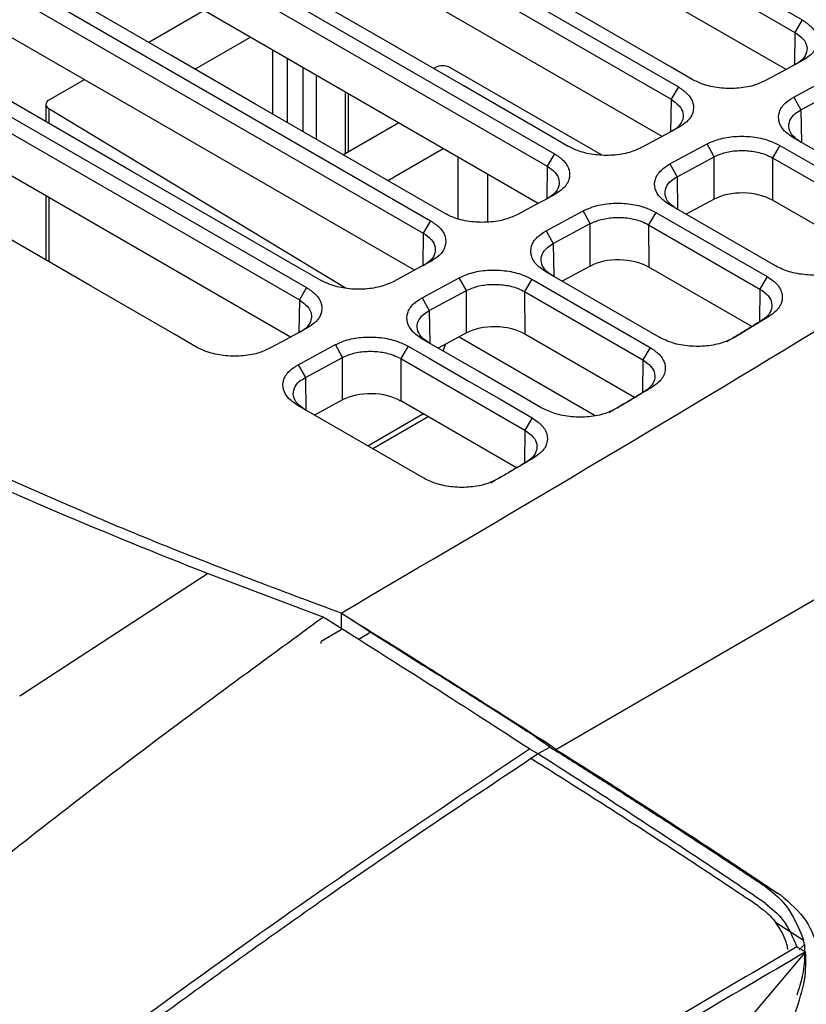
# Model space of a CAD drawing. Extents: x 106 to 315, y 19 to 260.
# Tile 130 of 132: x 285 to 295, y 233 to 247. Entities that reach past the tile are written whole.
import ezdxf

# ---------------------------------------------------------------- set-up
doc = ezdxf.new("R2010")
doc.units = 0
doc.layers.get('0').update_dxf_attribs({"linetype": 'CONTINUOUS'})

msp = doc.modelspace()

# ---------------------------------------------------------------- linework, layer by layer
at = {"color": 7, "linetype": 'CONTINUOUS'}
for p, q in [((286.992, 251.52), (295.385, 246.675)), ((286.891, 251.348), (295.284, 246.503)), ((295.16, 245.988), (286.892, 250.76)), ((285.275, 250.592), (293.668, 245.747)), ((285.173, 250.421), (293.566, 245.576)), ((293.442, 245.06), (285.175, 249.833)), ((283.557, 249.665), (291.95, 244.82)), ((283.456, 249.494), (291.849, 244.648)), ((291.725, 244.133), (283.457, 248.906)), ((281.84, 248.738), (290.233, 243.893)), ((281.738, 248.566), (290.131, 243.721)), ((290.008, 243.205), (281.74, 247.978)), ((280.123, 247.81), (288.515, 242.965)), ((280.021, 247.639), (288.414, 242.794)), ((288.29, 242.278), (280.022, 247.051)), ((287.095, 246.806), (286.326, 246.362)), ((295.385, 246.675), (295.284, 246.503)), ((286.967, 245.992), (287.736, 246.435)), ((288.468, 245.126), (288.468, 246.013)), ((290.3, 246.016), (290.275, 246.001)), ((292.6, 244.804), (290.502, 246.016)), ((285.433, 245.846), (284.941, 245.562)), ((295.268, 245.607), (295.782, 245.884)), ((289.095, 244.845), (289.095, 245.651)), ((293.668, 245.747), (293.566, 245.576)), ((295.367, 245.429), (295.881, 245.707)), ((284.899, 245.504), (284.899, 245.267)), ((295.268, 245.607), (295.367, 245.429)), ((284.939, 245.447), (289.062, 242.956)), ((289.794, 245.248), (289.025, 244.804)), ((293.551, 244.679), (294.065, 244.957)), ((294.163, 244.779), (294.065, 244.957)), ((296.61, 244.263), (295.265, 245.039)), ((289.639, 244.45), (290.408, 244.893)), ((291.95, 244.82), (291.849, 244.648)), ((295.073, 244.936), (294.972, 244.764)), ((295.073, 244.936), (296.506, 244.109)), ((293.551, 244.679), (293.649, 244.502)), ((293.649, 244.502), (294.163, 244.779)), ((294.165, 244.192), (294.163, 244.779)), ((294.972, 244.764), (296.404, 243.938)), ((294.972, 244.764), (294.973, 244.177)), ((284.899, 244.236), (284.899, 243.348)), ((294.165, 244.192), (293.774, 243.981)), ((296.292, 243.415), (294.973, 244.177)), ((291.833, 243.752), (292.347, 244.029)), ((292.446, 243.852), (292.347, 244.029)), ((293.356, 244.008), (293.254, 243.837)), ((293.356, 244.008), (294.898, 243.118)), ((295.015, 243.265), (293.547, 244.112)), ((290.233, 243.893), (290.131, 243.721)), ((291.932, 243.575), (292.446, 243.852)), ((292.447, 243.264), (292.446, 243.852)), ((291.833, 243.752), (291.932, 243.575)), ((293.254, 243.837), (294.797, 242.946)), ((293.254, 243.837), (293.256, 243.249)), ((291.97, 236.565), (303.791, 243.426)), ((293.403, 242.277), (291.83, 243.185)), ((292.447, 243.264), (292.057, 243.054)), ((294.684, 242.425), (293.256, 243.249)), ((290.116, 242.824), (290.63, 243.102)), ((290.729, 242.925), (290.63, 243.102)), ((291.638, 243.081), (291.537, 242.91)), ((291.638, 243.081), (293.277, 242.135)), ((294.898, 243.118), (294.797, 242.946)), ((288.515, 242.965), (288.414, 242.794)), ((290.215, 242.647), (290.729, 242.925)), ((290.73, 242.337), (290.729, 242.925)), ((291.537, 242.91), (293.175, 241.964)), ((291.537, 242.91), (291.538, 242.322)), ((290.116, 242.824), (290.215, 242.647)), ((294.931, 242.571), (294.446, 242.276)), ((294.931, 242.571), (294.82, 242.508)), ((290.73, 242.337), (290.34, 242.126)), ((293.061, 241.443), (291.538, 242.322)), ((288.399, 241.897), (288.913, 242.175)), ((289.011, 241.997), (288.913, 242.175)), ((289.921, 242.154), (289.819, 241.982)), ((293.277, 242.135), (293.175, 241.964)), ((288.497, 241.72), (289.011, 241.997)), ((289.013, 241.41), (289.011, 241.997)), ((289.819, 241.982), (291.541, 240.989)), ((289.819, 241.982), (289.821, 241.394)), ((288.399, 241.897), (288.497, 241.72)), ((293.306, 241.587), (293.195, 241.524)), ((289.013, 241.41), (288.622, 241.199)), ((291.425, 240.468), (289.821, 241.394)), ((290.14, 240.323), (288.395, 241.33)), ((290.127, 241.21), (289.365, 240.77)), ((291.642, 241.16), (291.541, 240.989)), ((291.668, 240.609), (291.559, 240.547)), ((287.14, 239), (284.537, 237.303)), ((288.744, 238.4), (287.141, 239.001)), ((288.992, 238.456), (288.992, 238.223)), ((288.992, 238.456), (289.403, 238.189)), ((288.992, 238.223), (288.715, 238.062)), ((289.403, 238.189), (289.236, 238.088)), ((288.715, 238.031), (288.715, 238.062)), ((291.834, 236.662), (291.639, 236.775)), ((291.97, 236.565), (291.834, 236.662)), ((291.602, 236.573), (291.723, 236.503)), ((291.892, 236.595), (291.721, 236.504)), ((295.081, 234.548), (294.857, 234.677)), ((295.012, 234.173), (295.404, 233.92)), ((295.417, 233.863), (295.404, 233.92)), ((295.431, 233.758), (294.501, 232.662)), ((295.31, 233.828), (295.431, 233.758)), ((295.343, 233.789), (295.417, 233.863))]:
    msp.add_line(p, q, dxfattribs=at)
at = {"color": 8, "linetype": 'CONTINUOUS'}
for p, q in [((295.284, 246.503), (295.278, 246.051)), ((288.048, 245.368), (288.048, 246.255)), ((288.251, 245.251), (288.251, 246.139)), ((288.647, 245.909), (288.647, 245.022)), ((289.053, 244.821), (289.053, 245.675)), ((293.566, 245.576), (293.56, 245.124)), ((284.939, 245.447), (284.939, 245.244)), ((295.367, 245.429), (295.375, 244.976)), ((290.617, 243.92), (290.617, 244.773)), ((291.021, 244.539), (291.021, 243.873)), ((291.849, 244.648), (291.843, 244.197)), ((293.649, 244.502), (293.657, 244.048)), ((284.939, 244.213), (284.939, 243.325)), ((290.131, 243.721), (290.125, 243.269)), ((291.932, 243.575), (291.94, 243.121)), ((294.797, 242.946), (294.791, 242.491)), ((288.414, 242.794), (288.408, 242.342)), ((290.215, 242.647), (290.223, 242.194)), ((290.628, 242.282), (292.513, 241.193)), ((293.175, 241.964), (293.169, 241.508)), ((288.497, 241.72), (288.505, 241.266)), ((290.201, 241.175), (289.432, 240.731)), ((290.127, 241.21), (290.134, 241.213)), ((291.541, 240.989), (291.535, 240.533))]:
    msp.add_line(p, q, dxfattribs=at)
at = {"color": 7, "linetype": 'CONTINUOUS', "flags": 128}
for points in [[(293.86, 245.851), (293.568, 246.019), (292.4, 246.693), (291.232, 247.367), (290.065, 248.041), (288.897, 248.715), (287.73, 249.389), (286.598, 250.043), (285.466, 250.696)], [(292.142, 244.923), (291.85, 245.092), (290.683, 245.766), (289.515, 246.44), (288.347, 247.114), (287.18, 247.788), (286.012, 248.462), (284.881, 249.115), (283.749, 249.769)], [(290.425, 243.996), (290.133, 244.164), (288.965, 244.838), (287.798, 245.512), (286.63, 246.186), (285.462, 246.861), (284.295, 247.535), (283.163, 248.188), (282.031, 248.841)], [(288.707, 243.068), (288.415, 243.237), (287.248, 243.911), (286.08, 244.585), (284.913, 245.259), (283.745, 245.933), (282.577, 246.607), (281.446, 247.261), (280.314, 247.914)], [(286.99, 242.141), (286.698, 242.31), (285.53, 242.984), (284.363, 243.658), (283.195, 244.332), (282.028, 245.006), (280.86, 245.68), (279.728, 246.333), (278.597, 246.986)], [(295.389, 246.111), (295.245, 246.034), (295.102, 245.956), (294.875, 245.834)], [(293.671, 245.184), (293.528, 245.106), (293.385, 245.029), (293.157, 244.906)], [(291.954, 244.256), (291.811, 244.179), (291.667, 244.102), (291.44, 243.979)], [(290.237, 243.329), (290.093, 243.252), (289.95, 243.174), (289.723, 243.052)], [(288.519, 242.402), (288.376, 242.324), (288.232, 242.247), (288.005, 242.124)], [(291.777, 241.296), (291.485, 241.465), (290.901, 241.802), (290.112, 242.257)], [(289.921, 242.154), (290.203, 241.991), (290.767, 241.665), (291.205, 241.413), (291.642, 241.16)]]:
    msp.add_lwpolyline(points, dxfattribs=at)
at = {"color": 7, "linetype": 'CONTINUOUS'}
for centre, radius, start, end in [((290.401, 245.821), 0.22, 62.6096, 117.3906), ((284.963, 245.504), 0.0621, 110.5504, 247.7175), ((372.601, 350.4), 139.518, 234.52888, 234.65616)]:
    msp.add_arc(centre, radius, start, end, dxfattribs=at)
at = {"color": 8, "linetype": 'CONTINUOUS'}
msp.add_arc((290.757, 242.016), 0.356, 152.4224, 168.9835, dxfattribs=at)
at = {"color": 7, "linetype": 'CONTINUOUS'}
for centre in [(294.569, 243.958), (292.852, 243.031), (291.134, 242.104), (289.417, 241.176)]:
    msp.add_ellipse(centre, major_axis=(0.571, -0.016), ratio=0.558226, start_param=0.800615, end_param=2.37164, dxfattribs=at)
for points, knots in [([(287.141, 239.001), (286.44, 239.281), (285.04, 239.843), (283.026, 240.758), (281.083, 241.727), (279.231, 242.747), (277.479, 243.809), (275.827, 244.915), (274.26, 246.064), (273.299, 246.867), (272.819, 247.268)], [0, 0, 0, 0, 0.124816, 0.249631, 0.375714, 0.501797, 0.625728, 0.749659, 0.874829, 1, 1, 1, 1]), ([(288.993, 238.455), (291.266, 239.79), (294.739, 241.831), (299.265, 244.654), (301.496, 246.15), (302.613, 246.899)], [0, 0, 0, 0, 0.486221, 0.74303, 1, 1, 1, 1]), ([(295.385, 246.675), (295.43, 246.644), (295.527, 246.578), (295.6, 246.452), (295.598, 246.316), (295.522, 246.196), (295.43, 246.137), (295.389, 246.111)], [0, 0, 0, 0, 0.184584, 0.401532, 0.617194, 0.831896, 1, 1, 1, 1]), ([(295.284, 246.503), (295.325, 246.475), (295.406, 246.417), (295.458, 246.309), (295.447, 246.201), (295.382, 246.112), (295.311, 246.069), (295.284, 246.052)], [0, 0, 0, 0, 0.21462, 0.429242, 0.643887, 0.858586, 1, 1, 1, 1]), ([(294.875, 245.834), (294.821, 245.809), (294.705, 245.757), (294.478, 245.72), (294.233, 245.726), (294.016, 245.773), (293.907, 245.827), (293.86, 245.851)], [0, 0, 0, 0, 0.185979, 0.403259, 0.619126, 0.833731, 1, 1, 1, 1]), ([(293.668, 245.747), (293.712, 245.717), (293.809, 245.651), (293.882, 245.524), (293.88, 245.388), (293.805, 245.269), (293.712, 245.21), (293.671, 245.184)], [0, 0, 0, 0, 0.184584, 0.401532, 0.617194, 0.831896, 1, 1, 1, 1]), ([(293.566, 245.576), (293.607, 245.547), (293.689, 245.49), (293.74, 245.382), (293.729, 245.274), (293.664, 245.184), (293.594, 245.141), (293.566, 245.124)], [0, 0, 0, 0, 0.21462, 0.429242, 0.643888, 0.858586, 1, 1, 1, 1]), ([(295.265, 245.039), (295.22, 245.07), (295.123, 245.136), (295.052, 245.263), (295.055, 245.398), (295.131, 245.519), (295.226, 245.58), (295.268, 245.607)], [0, 0, 0, 0, 0.185853, 0.398013, 0.611508, 0.826049, 1, 1, 1, 1]), ([(295.367, 244.978), (295.326, 245.007), (295.244, 245.064), (295.193, 245.172), (295.204, 245.281), (295.269, 245.37), (295.339, 245.412), (295.367, 245.429)], [0, 0, 0, 0, 0.214516, 0.429013, 0.643458, 0.85802, 1, 1, 1, 1]), ([(294.065, 244.957), (294.118, 244.981), (294.231, 245.032), (294.453, 245.067), (294.695, 245.062), (294.913, 245.015), (295.023, 244.961), (295.073, 244.936)], [0, 0, 0, 0, 0.184237, 0.396708, 0.610363, 0.82501, 1, 1, 1, 1]), ([(291.95, 244.82), (291.995, 244.79), (292.092, 244.724), (292.165, 244.597), (292.163, 244.461), (292.088, 244.341), (291.995, 244.282), (291.954, 244.256)], [0, 0, 0, 0, 0.1845837, 0.4015319, 0.6171943, 0.8318959, 1, 1, 1, 1]), ([(293.157, 244.906), (293.104, 244.882), (292.988, 244.83), (292.761, 244.793), (292.515, 244.799), (292.299, 244.846), (292.19, 244.9), (292.142, 244.923)], [0, 0, 0, 0, 0.185978, 0.403259, 0.619126, 0.833731, 1, 1, 1, 1]), ([(294.163, 244.779), (294.213, 244.801), (294.313, 244.845), (294.504, 244.87), (294.698, 244.86), (294.86, 244.821), (294.94, 244.781), (294.972, 244.764)], [0, 0, 0, 0, 0.21481, 0.429608, 0.644347, 0.859028, 1, 1, 1, 1]), ([(293.547, 244.112), (293.502, 244.143), (293.406, 244.209), (293.334, 244.336), (293.337, 244.471), (293.413, 244.592), (293.508, 244.652), (293.551, 244.679)], [0, 0, 0, 0, 0.185854, 0.398048, 0.611473, 0.826065, 1, 1, 1, 1]), ([(291.849, 244.648), (291.89, 244.62), (291.972, 244.563), (292.023, 244.455), (292.012, 244.346), (291.947, 244.257), (291.877, 244.214), (291.849, 244.197)], [0, 0, 0, 0, 0.21462, 0.429242, 0.643888, 0.858585, 1, 1, 1, 1]), ([(293.649, 244.051), (293.608, 244.079), (293.527, 244.137), (293.475, 244.245), (293.486, 244.353), (293.551, 244.442), (293.622, 244.485), (293.649, 244.502)], [0, 0, 0, 0, 0.214516, 0.429011, 0.64346, 0.858019, 1, 1, 1, 1]), ([(292.347, 244.029), (292.4, 244.053), (292.514, 244.104), (292.736, 244.14), (292.977, 244.134), (293.195, 244.088), (293.306, 244.033), (293.356, 244.008)], [0, 0, 0, 0, 0.184236, 0.396706, 0.610375, 0.825005, 1, 1, 1, 1]), ([(291.44, 243.979), (291.386, 243.955), (291.27, 243.902), (291.044, 243.865), (290.798, 243.872), (290.581, 243.918), (290.472, 243.972), (290.425, 243.996)], [0, 0, 0, 0, 0.185978, 0.403259, 0.619126, 0.833731, 1, 1, 1, 1]), ([(290.233, 243.893), (290.277, 243.862), (290.375, 243.796), (290.448, 243.67), (290.445, 243.533), (290.37, 243.414), (290.277, 243.355), (290.237, 243.329)], [0, 0, 0, 0, 0.1845836, 0.4015319, 0.6171941, 0.8318957, 1, 1, 1, 1]), ([(292.446, 243.852), (292.496, 243.874), (292.596, 243.917), (292.787, 243.943), (292.981, 243.933), (293.143, 243.894), (293.223, 243.853), (293.254, 243.837)], [0, 0, 0, 0, 0.214811, 0.429608, 0.644348, 0.859028, 1, 1, 1, 1]), ([(290.131, 243.721), (290.172, 243.692), (290.254, 243.635), (290.306, 243.527), (290.295, 243.419), (290.229, 243.329), (290.159, 243.287), (290.131, 243.269)], [0, 0, 0, 0, 0.21462, 0.429242, 0.643888, 0.858585, 1, 1, 1, 1]), ([(291.83, 243.185), (291.785, 243.216), (291.688, 243.281), (291.617, 243.408), (291.62, 243.544), (291.696, 243.664), (291.791, 243.725), (291.833, 243.752)], [0, 0, 0, 0, 0.185853, 0.398062, 0.611487, 0.826068, 1, 1, 1, 1]), ([(291.932, 243.123), (291.891, 243.152), (291.809, 243.21), (291.758, 243.318), (291.769, 243.426), (291.834, 243.515), (291.904, 243.558), (291.932, 243.575)], [0, 0, 0, 0, 0.214515, 0.429009, 0.643458, 0.858019, 1, 1, 1, 1]), ([(290.63, 243.102), (290.683, 243.126), (290.796, 243.177), (291.019, 243.213), (291.26, 243.207), (291.478, 243.161), (291.589, 243.106), (291.638, 243.081)], [0, 0, 0, 0, 0.184236, 0.3967, 0.610372, 0.825005, 1, 1, 1, 1]), ([(296.062, 243.267), (296.012, 243.241), (295.902, 243.184), (295.681, 243.139), (295.436, 243.136), (295.198, 243.177), (295.075, 243.236), (295.015, 243.265)], [0, 0, 0, 0, 0.178749, 0.387252, 0.594479, 0.800609, 1, 1, 1, 1]), ([(289.723, 243.052), (289.669, 243.027), (289.553, 242.975), (289.326, 242.938), (289.081, 242.944), (288.864, 242.991), (288.755, 243.045), (288.707, 243.068)], [0, 0, 0, 0, 0.185978, 0.403259, 0.619126, 0.833731, 1, 1, 1, 1]), ([(294.898, 243.118), (294.943, 243.088), (295.04, 243.022), (295.113, 242.895), (295.111, 242.759), (295.04, 242.647), (294.961, 242.592), (294.931, 242.571)], [0, 0, 0, 0, 0.191643, 0.417152, 0.641379, 0.864308, 1, 1, 1, 1]), ([(288.515, 242.965), (288.56, 242.935), (288.657, 242.869), (288.73, 242.742), (288.728, 242.606), (288.653, 242.487), (288.56, 242.428), (288.519, 242.402)], [0, 0, 0, 0, 0.184584, 0.401532, 0.617194, 0.831896, 1, 1, 1, 1]), ([(290.729, 242.925), (290.779, 242.946), (290.878, 242.99), (291.069, 243.015), (291.263, 243.006), (291.425, 242.967), (291.505, 242.926), (291.537, 242.91)], [0, 0, 0, 0, 0.21481, 0.429608, 0.644348, 0.859028, 1, 1, 1, 1]), ([(294.797, 242.946), (294.838, 242.918), (294.92, 242.861), (294.971, 242.753), (294.96, 242.644), (294.899, 242.561), (294.84, 242.521), (294.82, 242.508)], [0, 0, 0, 0, 0.223087, 0.446177, 0.66929, 0.892453, 1, 1, 1, 1]), ([(279.52, 242.796), (280.256, 242.386), (281.728, 241.566), (284.068, 240.442), (286.48, 239.394), (288.154, 238.769), (288.992, 238.456)], [0, 0, 0, 0, 0.253804, 0.507609, 0.753392, 1, 1, 1, 1]), ([(288.414, 242.794), (288.455, 242.765), (288.537, 242.708), (288.588, 242.6), (288.577, 242.491), (288.512, 242.402), (288.442, 242.359), (288.414, 242.342)], [0, 0, 0, 0, 0.21462, 0.429242, 0.643888, 0.858585, 1, 1, 1, 1]), ([(290.112, 242.257), (290.067, 242.288), (289.971, 242.354), (289.9, 242.481), (289.903, 242.616), (289.979, 242.737), (290.074, 242.797), (290.116, 242.824)], [0, 0, 0, 0, 0.18585, 0.398083, 0.611439, 0.826072, 1, 1, 1, 1]), ([(290.215, 242.196), (290.174, 242.225), (290.092, 242.282), (290.04, 242.39), (290.051, 242.499), (290.117, 242.588), (290.187, 242.63), (290.215, 242.647)], [0, 0, 0, 0, 0.214513, 0.429007, 0.643459, 0.858015, 1, 1, 1, 1]), ([(294.82, 242.508), (294.73, 242.453), (294.568, 242.355), (294.407, 242.256), (294.336, 242.213)], [0, 0, 0, 0, 0.559999, 1, 1, 1, 1]), ([(288.913, 242.175), (288.965, 242.198), (289.079, 242.25), (289.301, 242.285), (289.542, 242.279), (289.76, 242.233), (289.871, 242.178), (289.921, 242.154)], [0, 0, 0, 0, 0.1842362, 0.3967114, 0.6103594, 0.8250294, 1, 1, 1, 1]), ([(294.446, 242.276), (294.395, 242.25), (294.285, 242.194), (294.062, 242.15), (293.817, 242.148), (293.583, 242.19), (293.462, 242.248), (293.403, 242.277)], [0, 0, 0, 0, 0.179708, 0.38935, 0.597705, 0.804946, 1, 1, 1, 1]), ([(288.005, 242.124), (287.952, 242.1), (287.836, 242.047), (287.609, 242.011), (287.363, 242.017), (287.146, 242.063), (287.037, 242.117), (286.99, 242.141)], [0, 0, 0, 0, 0.185978, 0.403259, 0.619126, 0.833731, 1, 1, 1, 1]), ([(289.011, 241.997), (289.061, 242.019), (289.161, 242.062), (289.352, 242.088), (289.546, 242.078), (289.708, 242.039), (289.788, 241.998), (289.819, 241.982)], [0, 0, 0, 0, 0.2148107, 0.4296084, 0.6443477, 0.8590291, 1, 1, 1, 1]), ([(293.277, 242.135), (293.321, 242.105), (293.418, 242.039), (293.491, 241.913), (293.489, 241.776), (293.418, 241.664), (293.337, 241.608), (293.306, 241.587)], [0, 0, 0, 0, 0.190672, 0.415009, 0.638047, 0.859836, 1, 1, 1, 1]), ([(293.175, 241.964), (293.216, 241.935), (293.298, 241.878), (293.349, 241.77), (293.338, 241.662), (293.277, 241.578), (293.216, 241.537), (293.195, 241.524)], [0, 0, 0, 0, 0.221923, 0.443849, 0.665797, 0.887797, 1, 1, 1, 1]), ([(288.395, 241.33), (288.35, 241.361), (288.253, 241.427), (288.182, 241.553), (288.185, 241.689), (288.261, 241.81), (288.356, 241.87), (288.399, 241.897)], [0, 0, 0, 0, 0.185851, 0.398044, 0.611494, 0.826028, 1, 1, 1, 1]), ([(288.497, 241.268), (288.456, 241.297), (288.374, 241.355), (288.323, 241.463), (288.334, 241.571), (288.399, 241.66), (288.469, 241.703), (288.497, 241.72)], [0, 0, 0, 0, 0.214516, 0.42901, 0.64346, 0.858021, 1, 1, 1, 1]), ([(293.306, 241.587), (293.26, 241.559), (293.17, 241.505), (293.007, 241.407), (292.889, 241.337), (292.817, 241.293)], [0, 0, 0, 0, 0.277879, 0.555759, 1, 1, 1, 1]), ([(293.195, 241.524), (293.104, 241.469), (292.942, 241.371), (292.779, 241.274), (292.707, 241.231)], [0, 0, 0, 0, 0.56, 1, 1, 1, 1]), ([(292.817, 241.293), (292.765, 241.268), (292.654, 241.212), (292.431, 241.169), (292.186, 241.168), (291.954, 241.211), (291.834, 241.269), (291.777, 241.296)], [0, 0, 0, 0, 0.180527, 0.391157, 0.60047, 0.808609, 1, 1, 1, 1]), ([(291.642, 241.16), (291.687, 241.13), (291.784, 241.064), (291.857, 240.937), (291.855, 240.801), (291.783, 240.688), (291.701, 240.632), (291.668, 240.609)], [0, 0, 0, 0, 0.189873, 0.413193, 0.63538, 0.856173, 1, 1, 1, 1]), ([(291.541, 240.989), (291.582, 240.96), (291.664, 240.903), (291.715, 240.795), (291.704, 240.686), (291.642, 240.602), (291.58, 240.561), (291.559, 240.547)], [0, 0, 0, 0, 0.220971, 0.441944, 0.662943, 0.883989, 1, 1, 1, 1]), ([(291.668, 240.609), (291.623, 240.582), (291.531, 240.528), (291.367, 240.431), (291.249, 240.361), (291.176, 240.318)], [0, 0, 0, 0, 0.278116, 0.556231, 1, 1, 1, 1]), ([(291.559, 240.547), (291.467, 240.493), (291.303, 240.396), (291.139, 240.299), (291.067, 240.256)], [0, 0, 0, 0, 0.5600001, 1, 1, 1, 1]), ([(291.176, 240.318), (291.125, 240.293), (291.013, 240.237), (290.789, 240.195), (290.544, 240.195), (290.314, 240.238), (290.196, 240.296), (290.14, 240.323)], [0, 0, 0, 0, 0.181199, 0.392587, 0.602746, 0.811637, 1, 1, 1, 1]), ([(276.854, 228.819), (276.967, 228.918), (277.244, 229.162), (277.738, 229.594), (278.388, 230.159), (279.172, 230.833), (279.971, 231.512), (280.991, 232.37), (282.17, 233.345), (283.974, 234.803), (286.149, 236.506), (287.879, 237.768), (288.743, 238.4)], [0, 0, 0, 0, 0.028628, 0.070437, 0.125426, 0.193596, 0.269333, 0.327862, 0.452165, 0.567477, 0.783744, 1, 1, 1, 1]), ([(291.602, 236.573), (291.178, 236.848), (290.33, 237.397), (289.272, 238.066), (288.744, 238.4)], [0, 0, 0, 0, 0.500076, 1, 1, 1, 1]), ([(288.993, 238.455), (289.28, 238.276), (289.854, 237.918), (290.833, 237.302), (291.447, 236.91), (291.834, 236.662)], [0, 0, 0, 0, 0.269155, 0.538289, 1, 1, 1, 1]), ([(289.403, 238.189), (289.758, 237.967), (290.345, 237.599), (291.079, 237.134), (291.452, 236.895), (291.639, 236.775)], [0, 0, 0, 0, 0.432087, 0.715223, 1, 1, 1, 1]), ([(281.114, 228.892), (282.273, 229.807), (284.591, 231.639), (288.082, 234.205), (290.429, 235.784), (291.602, 236.573)], [0, 0, 0, 0, 0.33332, 0.666653, 1, 1, 1, 1]), ([(291.723, 236.503), (290.75, 235.854), (289.668, 235.131), (288.482, 234.299), (288.156, 234.068), (287.83, 233.837), (287.504, 233.604), (287.179, 233.369), (286.853, 233.134), (286.518, 232.89), (286.106, 232.587), (285.64, 232.242), (285.1, 231.839), (284.524, 231.405), (283.8, 230.853), (283.017, 230.247), (282.264, 229.656), (281.685, 229.198), (281.359, 228.936), (281.224, 228.828)], [0, 0, 0, 0, 0.276077, 0.307066, 0.338056, 0.369046, 0.400035, 0.431024, 0.462013, 0.493002, 0.526757, 0.579992, 0.626303, 0.681271, 0.744896, 0.833827, 0.905988, 0.961379, 1, 1, 1, 1]), ([(294.869, 234.436), (294.629, 234.598), (294.157, 234.916), (293.382, 235.429), (292.576, 235.956), (292.004, 236.323), (291.723, 236.503)], [0, 0, 0, 0, 0.253577, 0.500264, 0.754125, 1, 1, 1, 1]), ([(291.892, 236.595), (292.066, 236.486), (292.418, 236.265), (292.941, 235.931), (293.386, 235.645), (293.755, 235.405), (294.051, 235.211), (294.317, 235.037), (294.534, 234.892), (294.706, 234.778), (294.807, 234.711), (294.857, 234.677)], [0, 0, 0, 0, 0.1615348, 0.3268388, 0.4976956, 0.5990724, 0.7017583, 0.806036, 0.8841123, 0.9418546, 1, 1, 1, 1]), ([(291.97, 236.565), (292.286, 236.366), (292.927, 235.961), (293.759, 235.423), (294.481, 234.949), (294.88, 234.682), (295.081, 234.548)], [0, 0, 0, 0, 0.278565, 0.565749, 0.78168, 1, 1, 1, 1]), ([(294.773, 234.396), (294.536, 234.555), (294.069, 234.867), (293.286, 235.379), (292.469, 235.906), (291.893, 236.269), (291.611, 236.446)], [0, 0, 0, 0, 0.255196, 0.502405, 0.756805, 1, 1, 1, 1]), ([(294.857, 234.677), (294.963, 234.594), (295.208, 234.401), (295.333, 234.094), (295.404, 233.92)], [0, 0, 0, 0, 0.43389, 1, 1, 1, 1]), ([(294.869, 234.436), (294.959, 234.363), (295.151, 234.208), (295.255, 233.959), (295.31, 233.828)], [0, 0, 0, 0, 0.471634, 1, 1, 1, 1]), ([(295.081, 234.548), (295.213, 234.438), (295.452, 234.239), (295.566, 233.926), (295.616, 233.786)], [0, 0, 0, 0, 0.553662, 1, 1, 1, 1]), ([(294.773, 234.396), (294.817, 234.364), (294.888, 234.311), (294.965, 234.231), (295, 234.188), (295.012, 234.173)], [0, 0, 0, 0, 0.5019344, 0.8275188, 1, 1, 1, 1]), ([(295.187, 233.793), (295.176, 233.84), (295.142, 233.983), (295.064, 234.097), (295.012, 234.173)], [0, 0, 0, 0, 0.329643, 1, 1, 1, 1]), ([(295.31, 233.828), (294.227, 233.194), (292.08, 231.937), (288.808, 229.908), (285.527, 227.801), (283.312, 226.309), (282.212, 225.568)], [0, 0, 0, 0, 0.252422, 0.500518, 0.751921, 1, 1, 1, 1]), ([(295.431, 233.758), (294.356, 233.128), (292.743, 232.182), (290.846, 231.01), (289.895, 230.413), (289.418, 230.112), (289.18, 229.96), (289.06, 229.884), (289.001, 229.846), (288.971, 229.827), (288.956, 229.818), (288.948, 229.813), (288.945, 229.811), (288.943, 229.81), (288.942, 229.809), (288.941, 229.809), (288.941, 229.809), (288.941, 229.808), (288.941, 229.808), (288.941, 229.808), (288.941, 229.808), (288.941, 229.808), (288.941, 229.808), (288.94, 229.808), (288.934, 229.804), (288.915, 229.791), (288.841, 229.745), (287.768, 229.058), (285.609, 227.654), (283.488, 226.21), (282.393, 225.463)], [0, 0, 0, 0, 0.2509913, 0.3764926, 0.4392427, 0.4706174, 0.4863047, 0.4941483, 0.4980701, 0.500031, 0.5010115, 0.5015017, 0.5017468, 0.5018694, 0.5019306, 0.5019613, 0.5019766, 0.5019843, 0.5019881, 0.50199, 0.501991, 0.5019914, 0.5019917, 0.5019919, 0.5021554, 0.503357, 0.5066184, 0.5188305, 0.7513722, 1, 1, 1, 1]), ([(295.289, 232.923), (295.34, 233.075), (295.442, 233.371), (295.435, 233.631), (295.431, 233.758)], [0, 0, 0, 0, 0.510914, 1, 1, 1, 1]), ([(295.417, 233.863), (295.418, 233.719), (295.419, 233.496), (295.337, 233.247), (295.308, 233.159)], [0, 0, 0, 0, 0.642545, 1, 1, 1, 1])]:
    msp.add_open_spline(points, degree=3, knots=knots, dxfattribs=at)

doc.saveas('drawing.dxf')
